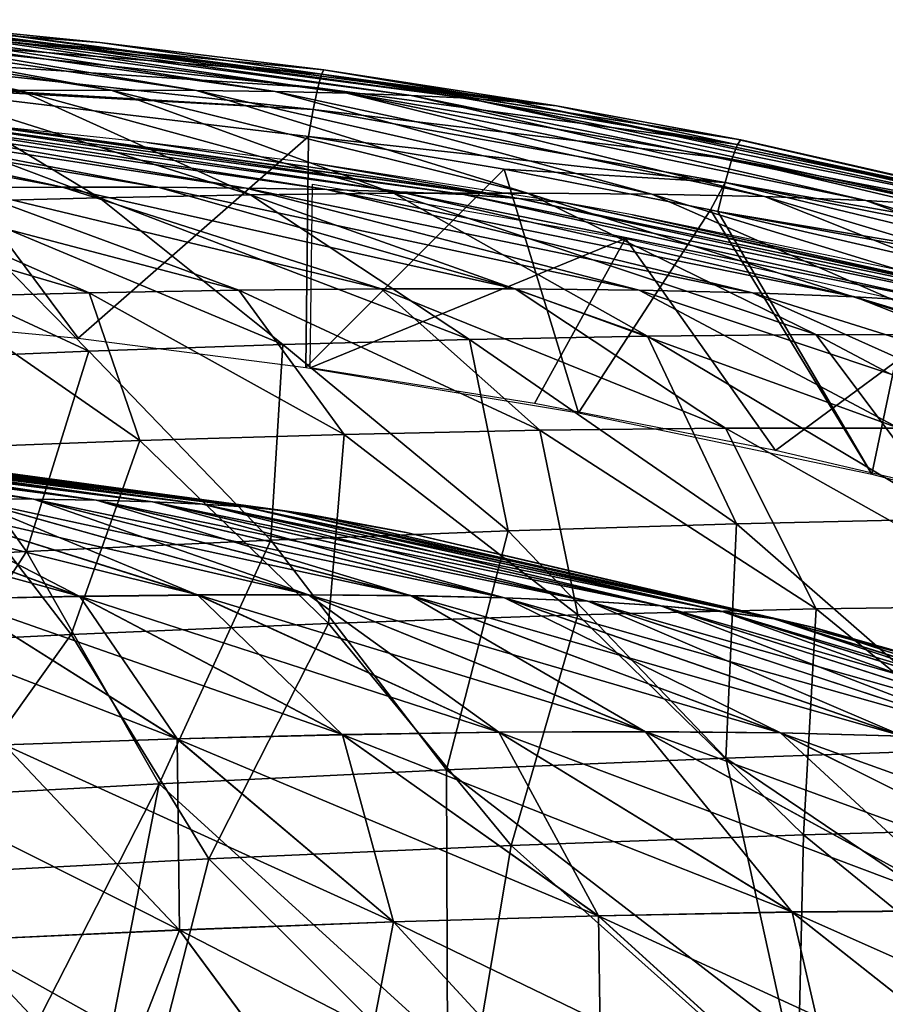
# Model space of a CAD drawing. Header units: millimetres. Extents: x -148 to 148, y -43 to 91.
# Tile 143 of 149: x 20 to 43, y 64 to 91. Entities that reach past the tile are written whole.
import ezdxf

# ---------------------------------------------------------------- set-up
doc = ezdxf.new("R2010")
doc.units = ezdxf.units.MM
doc.header["$LTSCALE"] = 65.185185
for name, color, linetype in [('1', 7, 'CONTINUOUS'), ('179', 7, 'CONTINUOUS'), ('189', 7, 'CONTINUOUS'), ('190', 7, 'CONTINUOUS'), ('2', 7, 'CONTINUOUS'), ('204', 7, 'CONTINUOUS'), ('205', 7, 'CONTINUOUS'), ('225', 7, 'CONTINUOUS'), ('226', 7, 'CONTINUOUS')]:
    doc.layers.add(name, color=color, linetype=linetype)

msp = doc.modelspace()

# ---------------------------------------------------------------- linework, layer by layer
at = {"layer": '1', "color": 254, "linetype": 'Continuous', "true_color": 0xb0e0e6}
for points in [[(20.498, 77.964, -8.755), (18.651, 77.978, -10.035), (10.228, 79.499, -4.355), (20.498, 77.964, -8.755)], [(11.072, 79.491, -3.683), (20.498, 77.964, -8.755), (10.228, 79.499, -4.355), (11.072, 79.491, -3.683)], [(11.832, 79.48, -2.982), (22.185, 77.935, -7.405), (11.072, 79.491, -3.683), (11.832, 79.48, -2.982)], [(22.185, 77.935, -7.405), (20.498, 77.964, -8.755), (11.072, 79.491, -3.683), (22.185, 77.935, -7.405)], [(23.699, 77.891, -5.995), (22.185, 77.935, -7.405), (11.832, 79.48, -2.982), (23.699, 77.891, -5.995)], [(12.502, 79.464, -2.258), (23.699, 77.891, -5.995), (11.832, 79.48, -2.982), (12.502, 79.464, -2.258)], [(25.031, 77.832, -4.537), (23.699, 77.891, -5.995), (12.502, 79.464, -2.258), (25.031, 77.832, -4.537)], [(13.078, 79.445, -1.515), (25.031, 77.832, -4.537), (12.502, 79.464, -2.258), (13.078, 79.445, -1.515)], [(26.174, 77.756, -3.043), (25.031, 77.832, -4.537), (13.078, 79.445, -1.515), (26.174, 77.756, -3.043)], [(13.56, 79.421, -0.76), (26.174, 77.756, -3.043), (13.078, 79.445, -1.515), (13.56, 79.421, -0.76)], [(27.121, 77.666, -1.527), (26.174, 77.756, -3.043), (13.56, 79.421, -0.76), (27.121, 77.666, -1.527)], [(13.943, 79.394), (27.121, 77.666, -1.527), (13.56, 79.421, -0.76), (13.943, 79.394)], [(15.388, 79.262), (27.121, 77.666, -1.527), (13.943, 79.394), (15.388, 79.262)], [(27.87, 77.559), (27.121, 77.666, -1.527), (15.388, 79.262), (27.87, 77.559)], [(16.657, 77.977, -11.235), (21.733, 75.349, -18.523), (14.531, 77.961, -12.343), (16.657, 77.977, -11.235)], [(21.733, 75.349, -18.523), (18.38, 75.283, -20.025), (14.531, 77.961, -12.343), (21.733, 75.349, -18.523)], [(18.651, 77.978, -10.035), (24.911, 75.386, -16.867), (16.657, 77.977, -11.235), (18.651, 77.978, -10.035)], [(24.911, 75.386, -16.867), (21.733, 75.349, -18.523), (16.657, 77.977, -11.235), (24.911, 75.386, -16.867)], [(27.888, 75.392, -15.07), (24.911, 75.386, -16.867), (18.651, 77.978, -10.035), (27.888, 75.392, -15.07)], [(20.498, 77.964, -8.755), (27.888, 75.392, -15.07), (18.651, 77.978, -10.035), (20.498, 77.964, -8.755)], [(30.641, 75.367, -13.149), (27.888, 75.392, -15.07), (20.498, 77.964, -8.755), (30.641, 75.367, -13.149)], [(22.185, 77.935, -7.405), (30.641, 75.367, -13.149), (20.498, 77.964, -8.755), (22.185, 77.935, -7.405)], [(33.15, 75.309, -11.119), (30.641, 75.367, -13.149), (22.185, 77.935, -7.405), (33.15, 75.309, -11.119)], [(23.699, 77.891, -5.995), (33.15, 75.309, -11.119), (22.185, 77.935, -7.405), (23.699, 77.891, -5.995)], [(35.394, 75.219, -9), (33.15, 75.309, -11.119), (23.699, 77.891, -5.995), (35.394, 75.219, -9)], [(25.031, 77.832, -4.537), (35.394, 75.219, -9), (23.699, 77.891, -5.995), (25.031, 77.832, -4.537)], [(37.36, 75.095, -6.808), (35.394, 75.219, -9), (25.031, 77.832, -4.537), (37.36, 75.095, -6.808)], [(26.174, 77.756, -3.043), (37.36, 75.095, -6.808), (25.031, 77.832, -4.537), (26.174, 77.756, -3.043)], [(39.034, 74.936, -4.564), (37.36, 75.095, -6.808), (26.174, 77.756, -3.043), (39.034, 74.936, -4.564)], [(27.121, 77.666, -1.527), (39.034, 74.936, -4.564), (26.174, 77.756, -3.043), (27.121, 77.666, -1.527)], [(40.406, 74.743, -2.288), (39.034, 74.936, -4.564), (27.121, 77.666, -1.527), (40.406, 74.743, -2.288)], [(27.87, 77.559), (40.406, 74.743, -2.288), (27.121, 77.666, -1.527), (27.87, 77.559)], [(30.512, 77.067), (40.406, 74.743, -2.288), (27.87, 77.559), (30.512, 77.067)], [(41.471, 74.514), (40.406, 74.743, -2.288), (30.512, 77.067), (41.471, 74.514)], [(21.733, 75.349, -18.523), (24.352, 71.515, -26.597), (18.38, 75.283, -20.025), (21.733, 75.349, -18.523)], [(24.352, 71.515, -26.597), (19.711, 71.359, -28.339), (18.38, 75.283, -20.025), (24.352, 71.515, -26.597)], [(24.911, 75.386, -16.867), (28.796, 71.627, -24.623), (21.733, 75.349, -18.523), (24.911, 75.386, -16.867)], [(28.796, 71.627, -24.623), (24.352, 71.515, -26.597), (21.733, 75.349, -18.523), (28.796, 71.627, -24.623)], [(27.888, 75.392, -15.07), (33.004, 71.693, -22.434), (24.911, 75.386, -16.867), (27.888, 75.392, -15.07)], [(33.004, 71.693, -22.434), (28.796, 71.627, -24.623), (24.911, 75.386, -16.867), (33.004, 71.693, -22.434)], [(36.94, 71.709, -20.052), (33.004, 71.693, -22.434), (27.888, 75.392, -15.07), (36.94, 71.709, -20.052)], [(30.641, 75.367, -13.149), (36.94, 71.709, -20.052), (27.888, 75.392, -15.07), (30.641, 75.367, -13.149)], [(40.572, 71.675, -17.499), (36.94, 71.709, -20.052), (30.641, 75.367, -13.149), (40.572, 71.675, -17.499)], [(33.15, 75.309, -11.119), (40.572, 71.675, -17.499), (30.641, 75.367, -13.149), (33.15, 75.309, -11.119)], [(43.871, 71.589, -14.797), (40.572, 71.675, -17.499), (33.15, 75.309, -11.119), (43.871, 71.589, -14.797)], [(35.394, 75.219, -9), (43.871, 71.589, -14.797), (33.15, 75.309, -11.119), (35.394, 75.219, -9)], [(46.81, 71.448, -11.973), (43.871, 71.589, -14.797), (35.394, 75.219, -9), (46.81, 71.448, -11.973)], [(37.36, 75.095, -6.808), (46.81, 71.448, -11.973), (35.394, 75.219, -9), (37.36, 75.095, -6.808)], [(49.366, 71.25, -9.053), (46.81, 71.448, -11.973), (37.36, 75.095, -6.808), (49.366, 71.25, -9.053)], [(39.034, 74.936, -4.564), (49.366, 71.25, -9.053), (37.36, 75.095, -6.808), (39.034, 74.936, -4.564)], [(51.521, 70.994, -6.065), (49.366, 71.25, -9.053), (39.034, 74.936, -4.564), (51.521, 70.994, -6.065)], [(40.406, 74.743, -2.288), (51.521, 70.994, -6.065), (39.034, 74.936, -4.564), (40.406, 74.743, -2.288)], [(53.261, 70.678, -3.038), (51.521, 70.994, -6.065), (40.406, 74.743, -2.288), (53.261, 70.678, -3.038)], [(41.471, 74.514), (53.261, 70.678, -3.038), (40.406, 74.743, -2.288), (41.471, 74.514)], [(45.049, 73.494), (53.261, 70.678, -3.038), (41.471, 74.514), (45.049, 73.494)], [(24.352, 71.515, -26.597), (24.415, 66.374, -35.12), (19.711, 71.359, -28.339), (24.352, 71.515, -26.597)], [(28.796, 71.627, -24.623), (30.17, 66.593, -33.001), (24.352, 71.515, -26.597), (28.796, 71.627, -24.623)], [(30.17, 66.593, -33.001), (24.415, 66.374, -35.12), (24.352, 71.515, -26.597), (30.17, 66.593, -33.001)], [(33.004, 71.693, -22.434), (35.676, 66.755, -30.58), (28.796, 71.627, -24.623), (33.004, 71.693, -22.434)], [(35.676, 66.755, -30.58), (30.17, 66.593, -33.001), (28.796, 71.627, -24.623), (35.676, 66.755, -30.58)], [(36.94, 71.709, -20.052), (40.885, 66.855, -27.881), (33.004, 71.693, -22.434), (36.94, 71.709, -20.052)], [(40.885, 66.855, -27.881), (35.676, 66.755, -30.58), (33.004, 71.693, -22.434), (40.885, 66.855, -27.881)], [(45.75, 66.889, -24.932), (40.885, 66.855, -27.881), (36.94, 71.709, -20.052), (45.75, 66.889, -24.932)], [(40.572, 71.675, -17.499), (45.75, 66.889, -24.932), (36.94, 71.709, -20.052), (40.572, 71.675, -17.499)], [(50.226, 66.854, -21.762), (45.75, 66.889, -24.932), (40.572, 71.675, -17.499), (50.226, 66.854, -21.762)], [(43.871, 71.589, -14.797), (50.226, 66.854, -21.762), (40.572, 71.675, -17.499), (43.871, 71.589, -14.797)], [(24.415, 66.374, -35.12), (18.465, 66.1, -36.914), (19.711, 71.359, -28.339), (24.415, 66.374, -35.12)], [(35.676, 66.755, -30.58), (35.769, 60.52, -39.127), (30.17, 66.593, -33.001), (35.676, 66.755, -30.58)], [(40.885, 66.855, -27.881), (42.3, 60.729, -36.291), (35.676, 66.755, -30.58), (40.885, 66.855, -27.881)], [(42.3, 60.729, -36.291), (35.769, 60.52, -39.127), (35.676, 66.755, -30.58), (42.3, 60.729, -36.291)], [(45.75, 66.889, -24.932), (48.469, 60.865, -33.112), (40.885, 66.855, -27.881), (45.75, 66.889, -24.932)], [(48.469, 60.865, -33.112), (42.3, 60.729, -36.291), (40.885, 66.855, -27.881), (48.469, 60.865, -33.112)], [(30.17, 66.593, -33.001), (28.94, 60.244, -41.589), (24.415, 66.374, -35.12), (30.17, 66.593, -33.001)], [(35.769, 60.52, -39.127), (28.94, 60.244, -41.589), (30.17, 66.593, -33.001), (35.769, 60.52, -39.127)], [(24.415, 66.374, -35.12), (21.879, 59.909, -43.648), (18.465, 66.1, -36.914), (24.415, 66.374, -35.12)], [(28.94, 60.244, -41.589), (21.879, 59.909, -43.648), (24.415, 66.374, -35.12), (28.94, 60.244, -41.589)], [(21.879, 59.909, -43.648), (14.654, 59.521, -45.28), (18.465, 66.1, -36.914), (21.879, 59.909, -43.648)]]:
    msp.add_3dface(points, dxfattribs=at)
at = {"layer": '179', "color": 7, "linetype": 'Continuous'}
for points in [[(10.202, 90.699, -9.02), (11.7, 90.706, -8.232), (20.123, 88.952, -15.056), (10.202, 90.699, -9.02)], [(17.524, 88.927, -16.376), (10.202, 90.699, -9.02), (20.123, 88.952, -15.056), (17.524, 88.927, -16.376)], [(11.7, 90.706, -8.232), (13.109, 90.707, -7.381), (22.578, 88.961, -13.627), (11.7, 90.706, -8.232)], [(20.123, 88.952, -15.056), (11.7, 90.706, -8.232), (22.578, 88.961, -13.627), (20.123, 88.952, -15.056)], [(13.109, 90.707, -7.381), (14.418, 90.702, -6.473), (24.872, 88.953, -12.1), (13.109, 90.707, -7.381)], [(22.578, 88.961, -13.627), (13.109, 90.707, -7.381), (24.872, 88.953, -12.1), (22.578, 88.961, -13.627)], [(14.418, 90.702, -6.473), (15.619, 90.69, -5.515), (26.99, 88.927, -10.486), (14.418, 90.702, -6.473)], [(24.872, 88.953, -12.1), (14.418, 90.702, -6.473), (26.99, 88.927, -10.486), (24.872, 88.953, -12.1)], [(26.99, 88.927, -10.486), (15.619, 90.69, -5.515), (28.918, 88.885, -8.796), (26.99, 88.927, -10.486)], [(15.619, 90.69, -5.515), (16.704, 90.673, -4.515), (28.918, 88.885, -8.796), (15.619, 90.69, -5.515)], [(28.918, 88.885, -8.796), (16.704, 90.673, -4.515), (30.646, 88.825, -7.042), (28.918, 88.885, -8.796)], [(16.704, 90.673, -4.515), (17.665, 90.65, -3.48), (30.646, 88.825, -7.042), (16.704, 90.673, -4.515)], [(17.665, 90.65, -3.48), (18.515, 90.62, -2.381), (32.162, 88.748, -5.239), (17.665, 90.65, -3.48)], [(30.646, 88.825, -7.042), (17.665, 90.65, -3.48), (32.162, 88.748, -5.239), (30.646, 88.825, -7.042)], [(18.515, 90.62, -2.381), (22.277, 90.249, -2.217), (33.46, 88.653, -3.399), (18.515, 90.62, -2.381)], [(32.162, 88.748, -5.239), (18.515, 90.62, -2.381), (33.46, 88.653, -3.399), (32.162, 88.748, -5.239)], [(22.277, 90.249, -2.217), (28.294, 89.507, -1.891), (33.46, 88.653, -3.399), (22.277, 90.249, -2.217)], [(33.46, 88.653, -3.399), (28.294, 89.507, -1.891), (34.548, 88.54, -1.47), (33.46, 88.653, -3.399)], [(22.265, 86.07, -24.787), (14.799, 88.885, -17.579), (17.524, 88.927, -16.376), (22.265, 86.07, -24.787)], [(22.265, 86.07, -24.787), (18.026, 85.958, -26.443), (14.799, 88.885, -17.579), (22.265, 86.07, -24.787)], [(26.324, 86.148, -22.928), (17.524, 88.927, -16.376), (20.123, 88.952, -15.056), (26.324, 86.148, -22.928)], [(26.324, 86.148, -22.928), (22.265, 86.07, -24.787), (17.524, 88.927, -16.376), (26.324, 86.148, -22.928)], [(30.172, 86.191, -20.879), (20.123, 88.952, -15.056), (22.578, 88.961, -13.627), (30.172, 86.191, -20.879)], [(30.172, 86.191, -20.879), (26.324, 86.148, -22.928), (20.123, 88.952, -15.056), (30.172, 86.191, -20.879)], [(33.776, 86.198, -18.659), (30.172, 86.191, -20.879), (22.578, 88.961, -13.627), (33.776, 86.198, -18.659)], [(33.776, 86.198, -18.659), (22.578, 88.961, -13.627), (24.872, 88.953, -12.1), (33.776, 86.198, -18.659)], [(37.11, 86.169, -16.285), (24.872, 88.953, -12.1), (26.99, 88.927, -10.486), (37.11, 86.169, -16.285)], [(37.11, 86.169, -16.285), (33.776, 86.198, -18.659), (24.872, 88.953, -12.1), (37.11, 86.169, -16.285)], [(40.147, 86.102, -13.778), (37.11, 86.169, -16.285), (26.99, 88.927, -10.486), (40.147, 86.102, -13.778)], [(40.147, 86.102, -13.778), (26.99, 88.927, -10.486), (28.918, 88.885, -8.796), (40.147, 86.102, -13.778)], [(42.867, 85.997, -11.16), (40.147, 86.102, -13.778), (28.918, 88.885, -8.796), (42.867, 85.997, -11.16)], [(42.867, 85.997, -11.16), (28.918, 88.885, -8.796), (30.646, 88.825, -7.042), (42.867, 85.997, -11.16)], [(45.249, 85.853, -8.453), (42.867, 85.997, -11.16), (30.646, 88.825, -7.042), (45.249, 85.853, -8.453)], [(45.249, 85.853, -8.453), (30.646, 88.825, -7.042), (32.162, 88.748, -5.239), (45.249, 85.853, -8.453)], [(47.279, 85.67, -5.681), (45.249, 85.853, -8.453), (32.162, 88.748, -5.239), (47.279, 85.67, -5.681)], [(47.279, 85.67, -5.681), (32.162, 88.748, -5.239), (33.46, 88.653, -3.399), (47.279, 85.67, -5.681)], [(48.946, 85.447, -2.869), (47.279, 85.67, -5.681), (33.46, 88.653, -3.399), (48.946, 85.447, -2.869)], [(48.946, 85.447, -2.869), (33.46, 88.653, -3.399), (34.548, 88.54, -1.47), (48.946, 85.447, -2.869)], [(48.946, 85.447, -2.869), (34.548, 88.54, -1.47), (39.309, 87.665, -1.092), (48.946, 85.447, -2.869)], [(48.946, 85.447, -2.869), (39.309, 87.665, -1.092), (39.511, 87.625, -1.075), (48.946, 85.447, -2.869)], [(50.245, 85.182, -0.037), (48.946, 85.447, -2.869), (39.511, 87.625, -1.075), (50.245, 85.182, -0.037)], [(22.265, 86.07, -24.787), (27.195, 82.123, -32.879), (18.026, 85.958, -26.443), (22.265, 86.07, -24.787)], [(26.324, 86.148, -22.928), (32.213, 82.259, -30.718), (22.265, 86.07, -24.787), (26.324, 86.148, -22.928)], [(32.213, 82.259, -30.718), (27.195, 82.123, -32.879), (22.265, 86.07, -24.787), (32.213, 82.259, -30.718)], [(30.172, 86.191, -20.879), (37, 82.348, -28.325), (26.324, 86.148, -22.928), (30.172, 86.191, -20.879)], [(37, 82.348, -28.325), (32.213, 82.259, -30.718), (26.324, 86.148, -22.928), (37, 82.348, -28.325)], [(33.776, 86.198, -18.659), (41.521, 82.389, -25.72), (30.172, 86.191, -20.879), (33.776, 86.198, -18.659)], [(41.521, 82.389, -25.72), (37, 82.348, -28.325), (30.172, 86.191, -20.879), (41.521, 82.389, -25.72)], [(37.11, 86.169, -16.285), (45.741, 82.38, -22.922), (33.776, 86.198, -18.659), (37.11, 86.169, -16.285)], [(45.741, 82.38, -22.922), (41.521, 82.389, -25.72), (33.776, 86.198, -18.659), (45.741, 82.38, -22.922)], [(49.631, 82.32, -19.954), (45.741, 82.38, -22.922), (37.11, 86.169, -16.285), (49.631, 82.32, -19.954)], [(40.147, 86.102, -13.778), (49.631, 82.32, -19.954), (37.11, 86.169, -16.285), (40.147, 86.102, -13.778)], [(53.163, 82.207, -16.84), (49.631, 82.32, -19.954), (40.147, 86.102, -13.778), (53.163, 82.207, -16.84)], [(42.867, 85.997, -11.16), (53.163, 82.207, -16.84), (40.147, 86.102, -13.778), (42.867, 85.997, -11.16)], [(18.026, 85.958, -26.443), (21.982, 81.942, -34.791), (13.643, 85.812, -27.882), (18.026, 85.958, -26.443)], [(21.982, 81.942, -34.791), (16.614, 81.717, -36.44), (13.643, 85.812, -27.882), (21.982, 81.942, -34.791)], [(27.195, 82.123, -32.879), (21.982, 81.942, -34.791), (18.026, 85.958, -26.443), (27.195, 82.123, -32.879)], [(56.315, 82.04, -13.605), (53.163, 82.207, -16.84), (42.867, 85.997, -11.16), (56.315, 82.04, -13.605)], [(45.249, 85.853, -8.453), (56.315, 82.04, -13.605), (42.867, 85.997, -11.16), (45.249, 85.853, -8.453)], [(41.521, 82.389, -25.72), (45.244, 77.434, -34.726), (37, 82.348, -28.325), (41.521, 82.389, -25.72)], [(50.762, 77.5, -31.546), (45.244, 77.434, -34.726), (41.521, 82.389, -25.72), (50.762, 77.5, -31.546)], [(45.741, 82.38, -22.922), (50.762, 77.5, -31.546), (41.521, 82.389, -25.72), (45.741, 82.38, -22.922)], [(27.195, 82.123, -32.879), (26.874, 76.861, -42.542), (21.982, 81.942, -34.791), (27.195, 82.123, -32.879)], [(33.253, 77.112, -40.248), (26.874, 76.861, -42.542), (27.195, 82.123, -32.879), (33.253, 77.112, -40.248)], [(32.213, 82.259, -30.718), (33.253, 77.112, -40.248), (27.195, 82.123, -32.879), (32.213, 82.259, -30.718)], [(37, 82.348, -28.325), (39.392, 77.304, -37.635), (32.213, 82.259, -30.718), (37, 82.348, -28.325)], [(39.392, 77.304, -37.635), (33.253, 77.112, -40.248), (32.213, 82.259, -30.718), (39.392, 77.304, -37.635)], [(45.244, 77.434, -34.726), (39.392, 77.304, -37.635), (37, 82.348, -28.325), (45.244, 77.434, -34.726)], [(21.982, 81.942, -34.791), (20.307, 76.556, -44.498), (16.614, 81.717, -36.44), (21.982, 81.942, -34.791)], [(26.874, 76.861, -42.542), (20.307, 76.556, -44.498), (21.982, 81.942, -34.791), (26.874, 76.861, -42.542)], [(20.307, 76.556, -44.498), (13.602, 76.198, -46.099), (16.614, 81.717, -36.44), (20.307, 76.556, -44.498)], [(45.244, 77.434, -34.726), (46.329, 71.246, -44.3), (39.392, 77.304, -37.635), (45.244, 77.434, -34.726)], [(33.253, 77.112, -40.248), (31.598, 70.686, -49.976), (26.874, 76.861, -42.542), (33.253, 77.112, -40.248)], [(39.105, 71, -47.333), (31.598, 70.686, -49.976), (33.253, 77.112, -40.248), (39.105, 71, -47.333)], [(39.392, 77.304, -37.635), (39.105, 71, -47.333), (33.253, 77.112, -40.248), (39.392, 77.304, -37.635)], [(46.329, 71.246, -44.3), (39.105, 71, -47.333), (39.392, 77.304, -37.635), (46.329, 71.246, -44.3)], [(26.874, 76.861, -42.542), (23.868, 70.309, -52.201), (20.307, 76.556, -44.498), (26.874, 76.861, -42.542)], [(31.598, 70.686, -49.976), (23.868, 70.309, -52.201), (26.874, 76.861, -42.542), (31.598, 70.686, -49.976)], [(20.307, 76.556, -44.498), (15.98, 69.875, -53.988), (13.602, 76.198, -46.099), (20.307, 76.556, -44.498)], [(23.868, 70.309, -52.201), (15.98, 69.875, -53.988), (20.307, 76.556, -44.498), (23.868, 70.309, -52.201)], [(46.329, 71.246, -44.3), (49.487, 63.981, -52.126), (39.105, 71, -47.333), (46.329, 71.246, -44.3)], [(39.105, 71, -47.333), (40.714, 63.643, -55.477), (31.598, 70.686, -49.976), (39.105, 71, -47.333)], [(49.487, 63.981, -52.126), (40.714, 63.643, -55.477), (39.105, 71, -47.333), (49.487, 63.981, -52.126)], [(31.598, 70.686, -49.976), (31.62, 63.23, -58.307), (23.868, 70.309, -52.201), (31.598, 70.686, -49.976)], [(40.714, 63.643, -55.477), (31.62, 63.23, -58.307), (31.598, 70.686, -49.976), (40.714, 63.643, -55.477)], [(23.868, 70.309, -52.201), (20.294, 63.304, -60.356), (15.98, 69.875, -53.988), (23.868, 70.309, -52.201)], [(22.397, 62.758, -60.559), (20.294, 63.304, -60.356), (23.868, 70.309, -52.201), (22.397, 62.758, -60.559)], [(31.62, 63.23, -58.307), (22.397, 62.758, -60.559), (23.868, 70.309, -52.201), (31.62, 63.23, -58.307)], [(15.98, 69.875, -53.988), (20.294, 63.304, -60.356), (15.386, 64.355, -59.967), (15.98, 69.875, -53.988)]]:
    msp.add_3dface(points, dxfattribs=at)
at = {"layer": '189', "color": 7, "linetype": 'Continuous'}
for points in [[(27.887, 87.716, 0.329), (27.81, 81.505, 1.422), (33.141, 86.844, 0.755), (27.887, 87.716, 0.329)], [(27.81, 81.505, 1.422), (35.142, 80.29, 2.027), (33.141, 86.844, 0.755), (27.81, 81.505, 1.422)], [(33.141, 86.844, 0.755), (35.142, 80.29, 2.027), (38.695, 85.745, 1.285), (33.141, 86.844, 0.755)], [(35.142, 80.29, 2.027), (43.029, 78.632, 2.839), (38.695, 85.745, 1.285), (35.142, 80.29, 2.027)], [(38.695, 85.745, 1.285), (43.029, 78.632, 2.839), (38.892, 85.703, 1.305), (38.695, 85.745, 1.285)], [(38.892, 85.703, 1.305), (43.029, 78.632, 2.839), (44.251, 84.459, 1.899), (38.892, 85.703, 1.305)], [(43.029, 78.632, 2.839), (51.541, 76.409, 3.903), (44.251, 84.459, 1.899), (43.029, 78.632, 2.839)]]:
    msp.add_3dface(points, dxfattribs=at)
at = {"layer": '190', "color": 7, "linetype": 'Continuous'}
for points in [[(21.695, 82.292, 1.025), (16.654, 89.059, -0.334), (15.121, 82.915, 0.708), (21.695, 82.292, 1.025)], [(27.887, 87.716, 0.329), (16.654, 89.059, -0.334), (21.695, 82.292, 1.025), (27.887, 87.716, 0.329)], [(27.81, 81.505, 1.422), (27.887, 87.716, 0.329), (21.695, 82.292, 1.025), (27.81, 81.505, 1.422)]]:
    msp.add_3dface(points, dxfattribs=at)
at = {"layer": '2', "color": 254, "linetype": 'Continuous', "true_color": 0xb0e0e6}
for points in [[(9.305, 79.503, 4.991), (20.495, 77.965, 8.754), (10.228, 79.499, 4.354), (9.305, 79.503, 4.991)], [(18.648, 77.978, 10.034), (20.495, 77.965, 8.754), (9.305, 79.503, 4.991), (18.648, 77.978, 10.034)], [(10.228, 79.499, 4.354), (22.18, 77.936, 7.403), (11.072, 79.491, 3.683), (10.228, 79.499, 4.354)], [(20.495, 77.965, 8.754), (22.18, 77.936, 7.403), (10.228, 79.499, 4.354), (20.495, 77.965, 8.754)], [(22.18, 77.936, 7.403), (23.694, 77.892, 5.994), (11.072, 79.491, 3.683), (22.18, 77.936, 7.403)], [(11.072, 79.491, 3.683), (23.694, 77.892, 5.994), (11.831, 79.48, 2.982), (11.072, 79.491, 3.683)], [(23.694, 77.892, 5.994), (25.026, 77.833, 4.536), (11.831, 79.48, 2.982), (23.694, 77.892, 5.994)], [(11.831, 79.48, 2.982), (25.026, 77.833, 4.536), (12.501, 79.464, 2.258), (11.831, 79.48, 2.982)], [(25.026, 77.833, 4.536), (26.168, 77.758, 3.043), (12.501, 79.464, 2.258), (25.026, 77.833, 4.536)], [(12.501, 79.464, 2.258), (26.168, 77.758, 3.043), (13.078, 79.445, 1.515), (12.501, 79.464, 2.258)], [(13.078, 79.445, 1.515), (27.114, 77.667, 1.526), (13.559, 79.422, 0.76), (13.078, 79.445, 1.515)], [(26.168, 77.758, 3.043), (27.114, 77.667, 1.526), (13.078, 79.445, 1.515), (26.168, 77.758, 3.043)], [(27.114, 77.667, 1.526), (27.87, 77.559), (13.559, 79.422, 0.76), (27.114, 77.667, 1.526)], [(27.87, 77.559), (15.388, 79.262), (13.559, 79.422, 0.76), (27.87, 77.559)], [(12.288, 77.931, 13.352), (21.729, 75.351, 18.519), (14.53, 77.961, 12.342), (12.288, 77.931, 13.352)], [(18.378, 75.284, 20.022), (21.729, 75.351, 18.519), (12.288, 77.931, 13.352), (18.378, 75.284, 20.022)], [(14.53, 77.961, 12.342), (24.906, 75.388, 16.863), (16.655, 77.977, 11.233), (14.53, 77.961, 12.342)], [(21.729, 75.351, 18.519), (24.906, 75.388, 16.863), (14.53, 77.961, 12.342), (21.729, 75.351, 18.519)], [(16.655, 77.977, 11.233), (27.882, 75.394, 15.067), (18.648, 77.978, 10.034), (16.655, 77.977, 11.233)], [(24.906, 75.388, 16.863), (27.882, 75.394, 15.067), (16.655, 77.977, 11.233), (24.906, 75.388, 16.863)], [(27.882, 75.394, 15.067), (30.633, 75.369, 13.145), (18.648, 77.978, 10.034), (27.882, 75.394, 15.067)], [(18.648, 77.978, 10.034), (30.633, 75.369, 13.145), (20.495, 77.965, 8.754), (18.648, 77.978, 10.034)], [(30.633, 75.369, 13.145), (33.14, 75.312, 11.116), (20.495, 77.965, 8.754), (30.633, 75.369, 13.145)], [(20.495, 77.965, 8.754), (33.14, 75.312, 11.116), (22.18, 77.936, 7.403), (20.495, 77.965, 8.754)], [(22.18, 77.936, 7.403), (35.383, 75.222, 8.997), (23.694, 77.892, 5.994), (22.18, 77.936, 7.403)], [(33.14, 75.312, 11.116), (35.383, 75.222, 8.997), (22.18, 77.936, 7.403), (33.14, 75.312, 11.116)], [(35.383, 75.222, 8.997), (37.347, 75.098, 6.805), (23.694, 77.892, 5.994), (35.383, 75.222, 8.997)], [(23.694, 77.892, 5.994), (37.347, 75.098, 6.805), (25.026, 77.833, 4.536), (23.694, 77.892, 5.994)], [(37.347, 75.098, 6.805), (39.019, 74.94, 4.562), (25.026, 77.833, 4.536), (37.347, 75.098, 6.805)], [(25.026, 77.833, 4.536), (39.019, 74.94, 4.562), (26.168, 77.758, 3.043), (25.026, 77.833, 4.536)], [(39.019, 74.94, 4.562), (40.39, 74.748, 2.287), (26.168, 77.758, 3.043), (39.019, 74.94, 4.562)], [(26.168, 77.758, 3.043), (40.39, 74.748, 2.287), (27.114, 77.667, 1.526), (26.168, 77.758, 3.043)], [(30.512, 77.067), (27.87, 77.559), (27.114, 77.667, 1.526), (30.512, 77.067)], [(40.39, 74.748, 2.287), (41.471, 74.514), (27.114, 77.667, 1.526), (40.39, 74.748, 2.287)], [(41.471, 74.514), (30.512, 77.067), (27.114, 77.667, 1.526), (41.471, 74.514)], [(14.878, 75.188, 21.358), (24.349, 71.518, 26.593), (18.378, 75.284, 20.022), (14.878, 75.188, 21.358)], [(18.378, 75.284, 20.022), (28.791, 71.63, 24.619), (21.729, 75.351, 18.519), (18.378, 75.284, 20.022)], [(24.349, 71.518, 26.593), (28.791, 71.63, 24.619), (18.378, 75.284, 20.022), (24.349, 71.518, 26.593)], [(21.729, 75.351, 18.519), (32.998, 71.696, 22.43), (24.906, 75.388, 16.863), (21.729, 75.351, 18.519)], [(28.791, 71.63, 24.619), (32.998, 71.696, 22.43), (21.729, 75.351, 18.519), (28.791, 71.63, 24.619)], [(24.906, 75.388, 16.863), (36.933, 71.713, 20.048), (27.882, 75.394, 15.067), (24.906, 75.388, 16.863)], [(32.998, 71.696, 22.43), (36.933, 71.713, 20.048), (24.906, 75.388, 16.863), (32.998, 71.696, 22.43)], [(27.882, 75.394, 15.067), (40.563, 71.679, 17.495), (30.633, 75.369, 13.145), (27.882, 75.394, 15.067)], [(36.933, 71.713, 20.048), (40.563, 71.679, 17.495), (27.882, 75.394, 15.067), (36.933, 71.713, 20.048)], [(30.633, 75.369, 13.145), (43.86, 71.593, 14.793), (33.14, 75.312, 11.116), (30.633, 75.369, 13.145)], [(40.563, 71.679, 17.495), (43.86, 71.593, 14.793), (30.633, 75.369, 13.145), (40.563, 71.679, 17.495)], [(33.14, 75.312, 11.116), (46.796, 71.453, 11.97), (35.383, 75.222, 8.997), (33.14, 75.312, 11.116)], [(43.86, 71.593, 14.793), (46.796, 71.453, 11.97), (33.14, 75.312, 11.116), (43.86, 71.593, 14.793)], [(46.796, 71.453, 11.97), (49.351, 71.256, 9.05), (35.383, 75.222, 8.997), (46.796, 71.453, 11.97)], [(35.383, 75.222, 8.997), (49.351, 71.256, 9.05), (37.347, 75.098, 6.805), (35.383, 75.222, 8.997)], [(19.709, 71.36, 28.336), (24.349, 71.518, 26.593), (14.878, 75.188, 21.358), (19.709, 71.36, 28.336)], [(49.351, 71.256, 9.05), (51.504, 71.001, 6.063), (37.347, 75.098, 6.805), (49.351, 71.256, 9.05)], [(37.347, 75.098, 6.805), (51.504, 71.001, 6.063), (39.019, 74.94, 4.562), (37.347, 75.098, 6.805)], [(39.019, 74.94, 4.562), (53.243, 70.685, 3.037), (40.39, 74.748, 2.287), (39.019, 74.94, 4.562)], [(51.504, 71.001, 6.063), (53.243, 70.685, 3.037), (39.019, 74.94, 4.562), (51.504, 71.001, 6.063)], [(45.049, 73.494), (41.471, 74.514), (40.39, 74.748, 2.287), (45.049, 73.494)], [(53.243, 70.685, 3.037), (54.576, 70.299), (40.39, 74.748, 2.287), (53.243, 70.685, 3.037)], [(54.576, 70.299), (45.049, 73.494), (40.39, 74.748, 2.287), (54.576, 70.299)], [(19.709, 71.36, 28.336), (30.165, 66.598, 32.995), (24.349, 71.518, 26.593), (19.709, 71.36, 28.336)], [(24.349, 71.518, 26.593), (35.669, 66.761, 30.574), (28.791, 71.63, 24.619), (24.349, 71.518, 26.593)], [(30.165, 66.598, 32.995), (35.669, 66.761, 30.574), (24.349, 71.518, 26.593), (30.165, 66.598, 32.995)], [(28.791, 71.63, 24.619), (40.876, 66.862, 27.875), (32.998, 71.696, 22.43), (28.791, 71.63, 24.619)], [(35.669, 66.761, 30.574), (40.876, 66.862, 27.875), (28.791, 71.63, 24.619), (35.669, 66.761, 30.574)], [(32.998, 71.696, 22.43), (45.738, 66.897, 24.925), (36.933, 71.713, 20.048), (32.998, 71.696, 22.43)], [(40.876, 66.862, 27.875), (45.738, 66.897, 24.925), (32.998, 71.696, 22.43), (40.876, 66.862, 27.875)], [(45.738, 66.897, 24.925), (50.211, 66.862, 21.755), (36.933, 71.713, 20.048), (45.738, 66.897, 24.925)], [(36.933, 71.713, 20.048), (50.211, 66.862, 21.755), (40.563, 71.679, 17.495), (36.933, 71.713, 20.048)], [(40.563, 71.679, 17.495), (54.257, 66.754, 18.396), (43.86, 71.593, 14.793), (40.563, 71.679, 17.495)], [(50.211, 66.862, 21.755), (54.257, 66.754, 18.396), (40.563, 71.679, 17.495), (50.211, 66.862, 21.755)], [(14.911, 71.16, 29.831), (24.411, 66.378, 35.115), (19.709, 71.36, 28.336), (14.911, 71.16, 29.831)], [(24.411, 66.378, 35.115), (30.165, 66.598, 32.995), (19.709, 71.36, 28.336), (24.411, 66.378, 35.115)], [(18.463, 66.103, 36.911), (24.411, 66.378, 35.115), (14.911, 71.16, 29.831), (18.463, 66.103, 36.911)], [(30.165, 66.598, 32.995), (42.292, 60.736, 36.285), (35.669, 66.761, 30.574), (30.165, 66.598, 32.995)], [(35.669, 66.761, 30.574), (48.459, 60.874, 33.105), (40.876, 66.862, 27.875), (35.669, 66.761, 30.574)], [(42.292, 60.736, 36.285), (48.459, 60.874, 33.105), (35.669, 66.761, 30.574), (42.292, 60.736, 36.285)], [(40.876, 66.862, 27.875), (54.206, 60.932, 29.617), (45.738, 66.897, 24.925), (40.876, 66.862, 27.875)], [(48.459, 60.874, 33.105), (54.206, 60.932, 29.617), (40.876, 66.862, 27.875), (48.459, 60.874, 33.105)], [(24.411, 66.378, 35.115), (35.764, 60.526, 39.121), (30.165, 66.598, 32.995), (24.411, 66.378, 35.115)], [(35.764, 60.526, 39.121), (42.292, 60.736, 36.285), (30.165, 66.598, 32.995), (35.764, 60.526, 39.121)], [(18.463, 66.103, 36.911), (28.937, 60.249, 41.584), (24.411, 66.378, 35.115), (18.463, 66.103, 36.911)], [(28.937, 60.249, 41.584), (35.764, 60.526, 39.121), (24.411, 66.378, 35.115), (28.937, 60.249, 41.584)], [(12.374, 65.779, 38.364), (21.877, 59.913, 43.644), (18.463, 66.103, 36.911), (12.374, 65.779, 38.364)], [(21.877, 59.913, 43.644), (28.937, 60.249, 41.584), (18.463, 66.103, 36.911), (21.877, 59.913, 43.644)], [(14.654, 59.523, 45.277), (21.877, 59.913, 43.644), (12.374, 65.779, 38.364), (14.654, 59.523, 45.277)]]:
    msp.add_3dface(points, dxfattribs=at)
at = {"layer": '204', "color": 7, "linetype": 'Continuous'}
for points in [[(11.803, 88.119, -8.753), (21.275, 86.356, -14.596), (13.25, 88.12, -7.935), (11.803, 88.119, -8.753)], [(18.552, 86.339, -16.008), (21.275, 86.356, -14.596), (11.803, 88.119, -8.753), (18.552, 86.339, -16.008)], [(13.25, 88.12, -7.935), (23.833, 86.354, -13.069), (14.606, 88.115, -7.062), (13.25, 88.12, -7.935)], [(21.275, 86.356, -14.596), (23.833, 86.354, -13.069), (13.25, 88.12, -7.935), (21.275, 86.356, -14.596)], [(14.606, 88.115, -7.062), (26.206, 86.333, -11.439), (15.861, 88.105, -6.14), (14.606, 88.115, -7.062)], [(23.833, 86.354, -13.069), (26.206, 86.333, -11.439), (14.606, 88.115, -7.062), (23.833, 86.354, -13.069)], [(26.206, 86.333, -11.439), (28.377, 86.293, -9.72), (15.861, 88.105, -6.14), (26.206, 86.333, -11.439)], [(15.861, 88.105, -6.14), (28.377, 86.293, -9.72), (17.007, 88.088, -5.175), (15.861, 88.105, -6.14)], [(28.377, 86.293, -9.72), (30.331, 86.233, -7.925), (17.007, 88.088, -5.175), (28.377, 86.293, -9.72)], [(17.007, 88.088, -5.175), (30.331, 86.233, -7.925), (18.039, 88.065, -4.174), (17.007, 88.088, -5.175)], [(30.331, 86.233, -7.925), (32.056, 86.154, -6.071), (18.039, 88.065, -4.174), (30.331, 86.233, -7.925)], [(18.039, 88.065, -4.174), (32.056, 86.154, -6.071), (18.949, 88.037, -3.137), (18.039, 88.065, -4.174)], [(18.949, 88.037, -3.137), (33.542, 86.055, -4.172), (19.392, 87.995, -3.118), (18.949, 88.037, -3.137)], [(32.056, 86.154, -6.071), (33.542, 86.055, -4.172), (18.949, 88.037, -3.137), (32.056, 86.154, -6.071)], [(19.392, 87.995, -3.118), (33.542, 86.055, -4.172), (23.539, 87.56, -2.925), (19.392, 87.995, -3.118)], [(23.539, 87.56, -2.925), (33.542, 86.055, -4.172), (28.118, 86.979, -2.667), (23.539, 87.56, -2.925)], [(33.542, 86.055, -4.172), (34.797, 85.936, -2.209), (28.118, 86.979, -2.667), (33.542, 86.055, -4.172)], [(15.683, 86.303, -17.295), (26.015, 83.581, -22.808), (18.552, 86.339, -16.008), (15.683, 86.303, -17.295)], [(18.552, 86.339, -16.008), (29.841, 83.618, -20.841), (21.275, 86.356, -14.596), (18.552, 86.339, -16.008)], [(26.015, 83.581, -22.808), (29.841, 83.618, -20.841), (18.552, 86.339, -16.008), (26.015, 83.581, -22.808)], [(29.841, 83.618, -20.841), (33.436, 83.62, -18.708), (21.275, 86.356, -14.596), (29.841, 83.618, -20.841)], [(21.275, 86.356, -14.596), (33.436, 83.62, -18.708), (23.833, 86.354, -13.069), (21.275, 86.356, -14.596)], [(23.833, 86.354, -13.069), (36.771, 83.585, -16.428), (26.206, 86.333, -11.439), (23.833, 86.354, -13.069)], [(33.436, 83.62, -18.708), (36.771, 83.585, -16.428), (23.833, 86.354, -13.069), (33.436, 83.62, -18.708)], [(12.693, 86.248, -18.447), (21.987, 83.509, -24.593), (15.683, 86.303, -17.295), (12.693, 86.248, -18.447)], [(17.789, 83.402, -26.183), (21.987, 83.509, -24.593), (12.693, 86.248, -18.447), (17.789, 83.402, -26.183)], [(21.987, 83.509, -24.593), (26.015, 83.581, -22.808), (15.683, 86.303, -17.295), (21.987, 83.509, -24.593)], [(26.206, 86.333, -11.439), (39.823, 83.515, -14.02), (28.377, 86.293, -9.72), (26.206, 86.333, -11.439)], [(36.771, 83.585, -16.428), (39.823, 83.515, -14.02), (26.206, 86.333, -11.439), (36.771, 83.585, -16.428)], [(39.823, 83.515, -14.02), (42.57, 83.408, -11.504), (28.377, 86.293, -9.72), (39.823, 83.515, -14.02)], [(28.377, 86.293, -9.72), (42.57, 83.408, -11.504), (30.331, 86.233, -7.925), (28.377, 86.293, -9.72)], [(42.57, 83.408, -11.504), (44.992, 83.264, -8.903), (30.331, 86.233, -7.925), (42.57, 83.408, -11.504)], [(30.331, 86.233, -7.925), (44.992, 83.264, -8.903), (32.056, 86.154, -6.071), (30.331, 86.233, -7.925)], [(44.992, 83.264, -8.903), (47.076, 83.083, -6.24), (32.056, 86.154, -6.071), (44.992, 83.264, -8.903)], [(32.056, 86.154, -6.071), (47.076, 83.083, -6.24), (33.542, 86.055, -4.172), (32.056, 86.154, -6.071)], [(47.076, 83.083, -6.24), (48.809, 82.865, -3.538), (33.542, 86.055, -4.172), (47.076, 83.083, -6.24)], [(33.542, 86.055, -4.172), (48.809, 82.865, -3.538), (34.797, 85.936, -2.209), (33.542, 86.055, -4.172)], [(48.809, 82.865, -3.538), (50.173, 82.612, -0.783), (34.797, 85.936, -2.209), (48.809, 82.865, -3.538)], [(34.797, 85.936, -2.209), (50.173, 82.612, -0.783), (36.598, 85.615, -2.069), (34.797, 85.936, -2.209)], [(36.598, 85.615, -2.069), (50.173, 82.612, -0.783), (45.703, 83.717, -1.251), (36.598, 85.615, -2.069)], [(17.789, 83.402, -26.183), (23.347, 79.542, -33.599), (21.987, 83.509, -24.593), (17.789, 83.402, -26.183)], [(21.987, 83.509, -24.593), (28.844, 79.707, -31.512), (26.015, 83.581, -22.808), (21.987, 83.509, -24.593)], [(23.347, 79.542, -33.599), (28.844, 79.707, -31.512), (21.987, 83.509, -24.593), (23.347, 79.542, -33.599)], [(26.015, 83.581, -22.808), (34.107, 79.819, -29.152), (29.841, 83.618, -20.841), (26.015, 83.581, -22.808)], [(28.844, 79.707, -31.512), (34.107, 79.819, -29.152), (26.015, 83.581, -22.808), (28.844, 79.707, -31.512)], [(29.841, 83.618, -20.841), (39.09, 79.876, -26.542), (33.436, 83.62, -18.708), (29.841, 83.618, -20.841)], [(34.107, 79.819, -29.152), (39.09, 79.876, -26.542), (29.841, 83.618, -20.841), (34.107, 79.819, -29.152)], [(39.09, 79.876, -26.542), (43.752, 79.877, -23.705), (33.436, 83.62, -18.708), (39.09, 79.876, -26.542)], [(33.436, 83.62, -18.708), (43.752, 79.877, -23.705), (36.771, 83.585, -16.428), (33.436, 83.62, -18.708)], [(43.752, 79.877, -23.705), (48.052, 79.82, -20.669), (36.771, 83.585, -16.428), (43.752, 79.877, -23.705)], [(36.771, 83.585, -16.428), (48.052, 79.82, -20.669), (39.823, 83.515, -14.02), (36.771, 83.585, -16.428)], [(48.052, 79.82, -20.669), (51.957, 79.703, -17.462), (39.823, 83.515, -14.02), (48.052, 79.82, -20.669)], [(39.823, 83.515, -14.02), (51.957, 79.703, -17.462), (42.57, 83.408, -11.504), (39.823, 83.515, -14.02)], [(17.662, 79.324, -35.394), (23.347, 79.542, -33.599), (17.789, 83.402, -26.183), (17.662, 79.324, -35.394)], [(51.957, 79.703, -17.462), (55.436, 79.526, -14.116), (42.57, 83.408, -11.504), (51.957, 79.703, -17.462)], [(42.57, 83.408, -11.504), (55.436, 79.526, -14.116), (44.992, 83.264, -8.903), (42.57, 83.408, -11.504)], [(28.844, 79.707, -31.512), (35.124, 74.851, -38.432), (34.107, 79.819, -29.152), (28.844, 79.707, -31.512)], [(34.107, 79.819, -29.152), (41.533, 75.011, -35.58), (39.09, 79.876, -26.542), (34.107, 79.819, -29.152)], [(35.124, 74.851, -38.432), (41.533, 75.011, -35.58), (34.107, 79.819, -29.152), (35.124, 74.851, -38.432)], [(39.09, 79.876, -26.542), (47.594, 75.098, -32.409), (43.752, 79.877, -23.705), (39.09, 79.876, -26.542)], [(41.533, 75.011, -35.58), (47.594, 75.098, -32.409), (39.09, 79.876, -26.542), (41.533, 75.011, -35.58)], [(17.662, 79.324, -35.394), (21.5, 74.327, -43.069), (23.347, 79.542, -33.599), (17.662, 79.324, -35.394)], [(21.5, 74.327, -43.069), (28.426, 74.622, -40.937), (23.347, 79.542, -33.599), (21.5, 74.327, -43.069)], [(23.347, 79.542, -33.599), (28.426, 74.622, -40.937), (28.844, 79.707, -31.512), (23.347, 79.542, -33.599)], [(28.426, 74.622, -40.937), (35.124, 74.851, -38.432), (28.844, 79.707, -31.512), (28.426, 74.622, -40.937)], [(14.409, 73.97, -44.807), (21.5, 74.327, -43.069), (17.662, 79.324, -35.394), (14.409, 73.97, -44.807)], [(35.124, 74.851, -38.432), (41.194, 68.94, -45.098), (41.533, 75.011, -35.58), (35.124, 74.851, -38.432)], [(41.194, 68.94, -45.098), (48.71, 69.147, -41.782), (41.533, 75.011, -35.58), (41.194, 68.94, -45.098)], [(41.533, 75.011, -35.58), (48.71, 69.147, -41.782), (47.594, 75.098, -32.409), (41.533, 75.011, -35.58)], [(28.426, 74.622, -40.937), (33.334, 68.652, -47.989), (35.124, 74.851, -38.432), (28.426, 74.622, -40.937)], [(33.334, 68.652, -47.989), (41.194, 68.94, -45.098), (35.124, 74.851, -38.432), (33.334, 68.652, -47.989)], [(21.5, 74.327, -43.069), (25.205, 68.288, -50.421), (28.426, 74.622, -40.937), (21.5, 74.327, -43.069)], [(25.205, 68.288, -50.421), (33.334, 68.652, -47.989), (28.426, 74.622, -40.937), (25.205, 68.288, -50.421)], [(14.409, 73.97, -44.807), (16.885, 67.855, -52.368), (21.5, 74.327, -43.069), (14.409, 73.97, -44.807)], [(16.885, 67.855, -52.368), (25.205, 68.288, -50.421), (21.5, 74.327, -43.069), (16.885, 67.855, -52.368)], [(41.194, 68.94, -45.098), (49.617, 62.069, -50.344), (48.71, 69.147, -41.782), (41.194, 68.94, -45.098)], [(33.334, 68.652, -47.989), (41.026, 61.769, -53.645), (41.194, 68.94, -45.098), (33.334, 68.652, -47.989)], [(41.026, 61.769, -53.645), (49.617, 62.069, -50.344), (41.194, 68.94, -45.098), (41.026, 61.769, -53.645)], [(25.205, 68.288, -50.421), (32.115, 61.393, -56.446), (33.334, 68.652, -47.989), (25.205, 68.288, -50.421)], [(32.115, 61.393, -56.446), (41.026, 61.769, -53.645), (33.334, 68.652, -47.989), (32.115, 61.393, -56.446)], [(16.885, 67.855, -52.368), (23.329, 60.969, -58.634), (25.205, 68.288, -50.421), (16.885, 67.855, -52.368)], [(23.329, 60.969, -58.634), (32.115, 61.393, -56.446), (25.205, 68.288, -50.421), (23.329, 60.969, -58.634)], [(20, 61.853, -58.304), (23.329, 60.969, -58.634), (16.885, 67.855, -52.368), (20, 61.853, -58.304)]]:
    msp.add_3dface(points, dxfattribs=at)
at = {"layer": '205', "color": 7, "linetype": 'Continuous'}
for points in [[(27.993, 86.432, -1.981), (36.406, 84.976, -1.267), (27.932, 81.494, -1.112), (27.993, 86.432, -1.981)], [(27.932, 81.494, -1.112), (36.406, 84.976, -1.267), (33.96, 80.535, -0.628), (27.932, 81.494, -1.112)], [(33.96, 80.535, -0.628), (36.406, 84.976, -1.267), (40.436, 79.276, -0.001), (33.96, 80.535, -0.628)], [(36.406, 84.976, -1.267), (45.412, 82.953, -0.293), (40.436, 79.276, -0.001), (36.406, 84.976, -1.267)], [(40.436, 79.276, -0.001), (45.412, 82.953, -0.293), (47.48, 77.626, 0.808), (40.436, 79.276, -0.001)]]:
    msp.add_3dface(points, dxfattribs=at)
at = {"layer": '225', "color": 7, "linetype": 'Continuous'}
for points in [[(14.154, 90.86, -1.809), (14.109, 90.511, -1.169), (28.231, 89.397, -1.12), (14.154, 90.86, -1.809)], [(28.294, 89.507, -1.891), (22.277, 90.249, -2.217), (14.154, 90.86, -1.809), (28.294, 89.507, -1.891)], [(28.294, 89.507, -1.891), (14.154, 90.86, -1.809), (28.231, 89.397, -1.12), (28.294, 89.507, -1.891)], [(22.277, 90.249, -2.217), (18.515, 90.62, -2.381), (14.154, 90.86, -1.809), (22.277, 90.249, -2.217)], [(14.109, 90.511, -1.169), (14.053, 89.959, -0.693), (28.133, 89.026, -0.439), (14.109, 90.511, -1.169)], [(28.231, 89.397, -1.12), (14.109, 90.511, -1.169), (28.133, 89.026, -0.439), (28.231, 89.397, -1.12)], [(14.053, 89.959, -0.693), (13.99, 89.276, -0.442), (28.014, 88.441, 0.066), (14.053, 89.959, -0.693)], [(28.133, 89.026, -0.439), (14.053, 89.959, -0.693), (28.014, 88.441, 0.066), (28.133, 89.026, -0.439)], [(13.99, 89.276, -0.442), (16.654, 89.059, -0.334), (28.014, 88.441, 0.066), (13.99, 89.276, -0.442)], [(16.654, 89.059, -0.334), (27.887, 87.716, 0.329), (28.014, 88.441, 0.066), (16.654, 89.059, -0.334)]]:
    msp.add_3dface(points, dxfattribs=at)
at = {"layer": '226', "color": 7, "linetype": 'Continuous'}
for points in [[(28.231, 89.397, -1.12), (28.133, 89.026, -0.439), (39.415, 87.505, -0.242), (28.231, 89.397, -1.12)], [(34.548, 88.54, -1.47), (28.294, 89.507, -1.891), (28.231, 89.397, -1.12), (34.548, 88.54, -1.47)], [(39.511, 87.625, -1.075), (28.231, 89.397, -1.12), (39.415, 87.505, -0.242), (39.511, 87.625, -1.075)], [(39.511, 87.625, -1.075), (39.309, 87.665, -1.092), (28.231, 89.397, -1.12), (39.511, 87.625, -1.075)], [(39.309, 87.665, -1.092), (34.548, 88.54, -1.47), (28.231, 89.397, -1.12), (39.309, 87.665, -1.092)], [(28.133, 89.026, -0.439), (28.014, 88.441, 0.066), (39.267, 87.106, 0.489), (28.133, 89.026, -0.439)], [(39.415, 87.505, -0.242), (28.133, 89.026, -0.439), (39.267, 87.106, 0.489), (39.415, 87.505, -0.242)], [(28.014, 88.441, 0.066), (27.887, 87.716, 0.329), (39.085, 86.479, 1.028), (28.014, 88.441, 0.066)], [(39.267, 87.106, 0.489), (28.014, 88.441, 0.066), (39.085, 86.479, 1.028), (39.267, 87.106, 0.489)], [(27.887, 87.716, 0.329), (33.141, 86.844, 0.755), (39.085, 86.479, 1.028), (27.887, 87.716, 0.329)], [(39.415, 87.505, -0.242), (39.267, 87.106, 0.489), (50.452, 84.958, 0.912), (39.415, 87.505, -0.242)], [(50.245, 85.182, -0.037), (39.511, 87.625, -1.075), (39.415, 87.505, -0.242), (50.245, 85.182, -0.037)], [(50.585, 85.094), (39.415, 87.505, -0.242), (50.486, 85.01, 0.735), (50.585, 85.094)], [(50.585, 85.094), (50.245, 85.182, -0.037), (39.415, 87.505, -0.242), (50.585, 85.094)], [(50.486, 85.01, 0.735), (39.415, 87.505, -0.242), (50.452, 84.958, 0.912), (50.486, 85.01, 0.735)], [(39.267, 87.106, 0.489), (39.085, 86.479, 1.028), (50.243, 84.523, 1.708), (39.267, 87.106, 0.489)], [(50.334, 84.73, 1.411), (39.267, 87.106, 0.489), (50.243, 84.523, 1.708), (50.334, 84.73, 1.411)], [(50.452, 84.958, 0.912), (39.267, 87.106, 0.489), (50.334, 84.73, 1.411), (50.452, 84.958, 0.912)], [(33.141, 86.844, 0.755), (38.695, 85.745, 1.285), (39.085, 86.479, 1.028), (33.141, 86.844, 0.755)], [(38.695, 85.745, 1.285), (38.892, 85.703, 1.305), (39.085, 86.479, 1.028), (38.695, 85.745, 1.285)], [(39.085, 86.479, 1.028), (38.892, 85.703, 1.305), (49.984, 83.843, 2.29), (39.085, 86.479, 1.028)], [(50.243, 84.523, 1.708), (39.085, 86.479, 1.028), (50.143, 84.275, 1.973), (50.243, 84.523, 1.708)], [(50.143, 84.275, 1.973), (39.085, 86.479, 1.028), (49.984, 83.843, 2.29), (50.143, 84.275, 1.973)], [(49.984, 83.843, 2.29), (38.892, 85.703, 1.305), (49.929, 83.682, 2.375), (49.984, 83.843, 2.29)], [(38.892, 85.703, 1.305), (44.251, 84.459, 1.899), (49.929, 83.682, 2.375), (38.892, 85.703, 1.305)]]:
    msp.add_3dface(points, dxfattribs=at)

doc.saveas('drawing.dxf')
